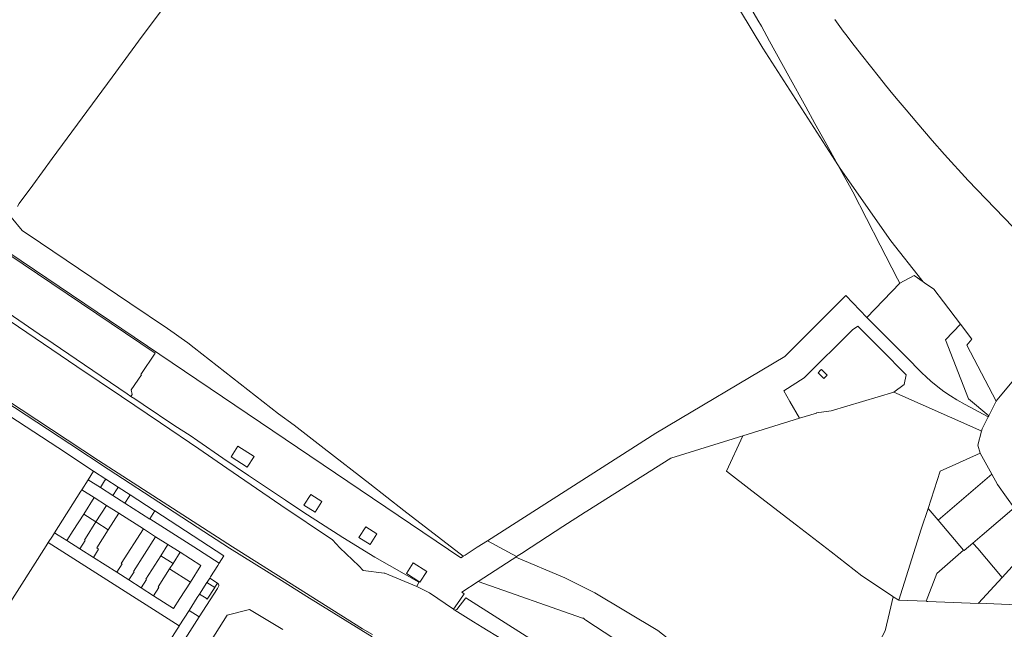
# Model space of a CAD drawing. Header units: metres. Extents: x 151449 to 154753, y 463150 to 465307.
# Tile 42 of 52: x 153547 to 154054, y 464496 to 464810. Entities that reach past the tile are written whole.
import ezdxf

# ---------------------------------------------------------------- set-up
doc = ezdxf.new("R2010")
doc.units = ezdxf.units.M
doc.layers.add('B-PV-KG-GRENS_PERCEEL-G', color=211, linetype='Continuous', lineweight=9)

msp = doc.modelspace()

# ---------------------------------------------------------------- linework, layer by layer
at = {"layer": 'B-PV-KG-GRENS_PERCEEL-G', "flags": 128}
for points in [[(153546.075, 464713.728), (153547.02, 464715.305), (153554.077, 464724.841), (153564.057, 464738.5), (153571.725, 464748.979), (153594.845, 464780.355), (153610.301, 464801.43), (153629.764, 464827.385), (153652.453, 464857.874), (153687.245, 464904.37), (153702.634, 464924.97), (153722.279, 464951.16), (153736.248, 464969.572)], [(153897.522, 464849.333), (153906.806, 464833.549), (153929.802, 464795.337), (153968.271, 464735.23)], [(153909.133, 464840.693), (153909.382, 464840.255), (153918.045, 464825.45), (153922.635, 464817.507), (153927.14, 464809.774), (153928.958, 464806.586), (153933.195, 464798.857), (153943.17, 464780.843), (153951.787, 464765.086), (153956.543, 464756.455), (153961.733, 464747.132), (153968.271, 464735.23)], [(153966.771, 464810.01), (153971.071, 464804.126), (153973.077, 464801.44), (153975.491, 464798.27), (153980.524, 464791.778), (153989.721, 464780.149), (153992.897, 464776.281), (153996.624, 464771.658), (153999.334, 464768.394), (154003.474, 464763.555), (154008.953, 464757.025), (154016.853, 464747.742), (154023.226, 464740.499), (154035.318, 464727.186), (154058.459, 464703.389)], [(153734.798, 464525.015), (153723.993, 464526.441), (153721.796, 464528.771), (153711.999, 464538.095), (153708.259, 464542.157), (153681.636, 464560.116), (153653.824, 464579.151), (153639.443, 464589.027), (153619.654, 464602.376), (153599.686, 464615.965), (153576.628, 464631.469), (153546.618, 464651.881), (153515.181, 464673.132), (153493.669, 464687.857), (153472.096, 464702.225), (153442.738, 464721.98), (153416.413, 464739.937), (153413.44, 464741.945)], [(153968.271, 464735.23), (153968.5, 464734.813), (153976.039, 464721.415), (153990.134, 464693.933), (153999.074, 464676.635)], [(153968.271, 464735.23), (153969.448, 464733.391), (153995.64, 464696.073), (154011.488, 464675.92)], [(153548.506, 464701.387), (153542.805, 464708.268)], [(153548.506, 464701.387), (153557.93, 464695.12), (153603.937, 464664.012), (153623.352, 464650.997), (153626.847, 464648.576), (153630.302, 464646.092), (153633.716, 464643.551), (153637.057, 464640.971), (153680.495, 464607.131)], [(153616.998, 464638.229), (153533.626, 464694.358)], [(153775.578, 464533.744), (153775.218, 464533.513), (153774.376, 464532.974), (153535.115, 464694.387)], [(153999.074, 464676.635), (154000.311, 464674.326)], [(154000.311, 464674.326), (154007.54, 464678.197), (154012.248, 464674.954)], [(154011.488, 464675.92), (154012.248, 464674.954)], [(154012.248, 464674.954), (154012.854, 464674.536)], [(153983.313, 464656.685), (154000.311, 464674.326)], [(154012.854, 464674.536), (154017.73, 464671.177), (154022.634, 464664.761), (154031.371, 464653.292)], [(153602.592, 464617.337), (153580.578, 464632.33), (153560.228, 464646.249), (153560.08, 464646.219), (153541.275, 464659.033), (153534.442, 464663.573), (153530.728, 464666.082), (153529.302, 464666.978), (153528.371, 464667.59)], [(153972.427, 464667.971), (153941.025, 464636.638), (153874.611, 464597.183), (153787.965, 464541.679)], [(153972.427, 464667.971), (153983.313, 464656.685)], [(154049.874, 464613.502), (154050.3, 464614.347), (154061.35, 464627.442), (154070.472, 464638.202), (154097.48, 464666.131)], [(153474.569, 464656.403), (153489.12, 464646.79), (153506.856, 464635.14), (153539.032, 464613.901), (153573.019, 464591.557), (153592.811, 464578.505), (153622.861, 464559.069), (153638.657, 464548.658), (153655.174, 464537.845), (153667.919, 464530.018), (153683.34, 464520.426), (153694.958, 464513.106), (153728.665, 464492.276)], [(153587.821, 464583.035), (153475.813, 464656.81)], [(153983.313, 464656.685), (153993.28, 464646.615), (154003.248, 464636.581), (154011.502, 464628.246), (154013.722, 464626.07), (154016.225, 464623.828), (154019.752, 464620.995), (154022.943, 464618.6), (154026.228, 464616.322), (154029.616, 464614.203), (154033.775, 464611.866), (154045.742, 464605.447)], [(153585.33, 464577.519), (153566.979, 464589.767), (153542.136, 464605.933), (153518.423, 464621.38), (153471.888, 464651.736), (153448.106, 464643.785), (153440.937, 464615.649), (153434.75, 464590.733)], [(153975.902, 464650.294), (153950.935, 464625.572)], [(153975.902, 464650.294), (153978.673, 464652.144)], [(153978.673, 464652.144), (153990.705, 464640.123), (154003.553, 464627.061), (154002.542, 464622.197)], [(154035.493, 464614.719), (154023.743, 464645.077), (154031.371, 464653.292)], [(154031.371, 464653.292), (154037.221, 464645.578), (154034.737, 464642.487), (154049.874, 464613.502)], [(153616.998, 464638.229), (153609.616, 464627.336), (153609.886, 464627.152), (153604.67, 464619.489), (153605.157, 464616.963), (153604.545, 464616.047)], [(153962.9, 464627.029), (153961.15, 464625.237), (153958.172, 464628.144), (153959.657, 464629.667)], [(153959.657, 464629.667), (153959.921, 464629.937)], [(153959.921, 464629.937), (153962.9, 464627.029)], [(153950.935, 464625.572), (153940.484, 464618.839)], [(154002.542, 464622.197), (153997.22, 464618.184)], [(153604.545, 464616.047), (153602.592, 464617.337)], [(153751.701, 464518.196), (153752.689, 464520.425), (153729.956, 464533.308), (153713.614, 464543.318), (153693.054, 464556.671), (153684.082, 464562.675), (153665.098, 464575.34), (153651.878, 464584.241), (153638.866, 464593.172), (153634.975, 464595.859), (153627.191, 464600.938), (153610.762, 464611.87), (153606.573, 464614.708), (153604.545, 464616.047)], [(153940.484, 464618.839), (153943.63, 464613.427)], [(153997.22, 464618.184), (153964.94, 464608.591)], [(154040.835, 464598.778), (153997.22, 464618.184)], [(154035.493, 464614.719), (154046.085, 464605.977)], [(153943.63, 464613.427), (153948.615, 464604.771)], [(154046.085, 464605.977), (154049.874, 464613.502)], [(153680.495, 464607.131), (153688.527, 464601.17)], [(153948.615, 464604.771), (153919.391, 464595.728)], [(153957.271, 464607.528), (153957.271, 464607.449), (153948.615, 464604.771)], [(153964.94, 464608.591), (153957.271, 464607.528)], [(154045.742, 464605.447), (154045.579, 464605.222), (154042.538, 464599.421)], [(154046.085, 464605.977), (154045.742, 464605.447)], [(153688.527, 464601.17), (153704.008, 464589.165), (153727.472, 464570.99), (153745.011, 464557.297), (153775.578, 464533.744)], [(154040.835, 464598.778), (154042.253, 464598.208)], [(154042.538, 464599.421), (154042.253, 464598.208)], [(153919.391, 464595.728), (153882.295, 464584.25), (153839.089, 464556.991), (153838.309, 464556.452)], [(153996.814, 464512.911), (153996.374, 464513.186), (153980.685, 464523.722), (153964.882, 464536.044), (153946.999, 464549.744), (153924.126, 464567.451), (153910.996, 464577.561), (153919.391, 464595.728)], [(154042.253, 464598.208), (154040.408, 464590.995), (154041.583, 464586.75)], [(154029.025, 464581.116), (154041.583, 464586.75)], [(154041.583, 464586.75), (154047.574, 464575.978)], [(153587.821, 464583.035), (153656.733, 464538.518)], [(154021.031, 464577.53), (154029.025, 464581.116)], [(153585.33, 464577.519), (153582.503, 464573.074)], [(153591.568, 464573.464), (153585.33, 464577.519)], [(153591.568, 464573.464), (153590.955, 464572.499), (153588.789, 464569.092)], [(153597.932, 464569.328), (153591.568, 464573.464)], [(154021.031, 464577.53), (154014.732, 464558.294)], [(154047.574, 464575.978), (154019.879, 464552.282)], [(154047.574, 464575.978), (154050.481, 464570.751), (154055.159, 464564.159), (154059.073, 464558.672)], [(153582.503, 464573.074), (153579.288, 464568.017)], [(153588.789, 464569.092), (153582.503, 464573.074)], [(153595.169, 464565.009), (153588.789, 464569.092)], [(153595.169, 464565.009), (153597.356, 464568.427), (153597.932, 464569.328)], [(153604.106, 464565.315), (153597.932, 464569.328)], [(153578.775, 464567.21), (153565.215, 464545.882)], [(153579.288, 464568.017), (153578.775, 464567.21)], [(153579.288, 464568.017), (153585.638, 464563.968)], [(153580.209, 464555.453), (153585.638, 464563.968)], [(153585.638, 464563.968), (153591.953, 464559.941)], [(153601.393, 464561.044), (153595.191, 464564.995), (153595.169, 464565.009)], [(153601.393, 464561.044), (153603.572, 464564.474), (153604.106, 464565.315)], [(153616.389, 464557.332), (153604.106, 464565.315)], [(153586.524, 464551.426), (153591.953, 464559.941)], [(153591.953, 464559.941), (153598.269, 464555.915)], [(153614.158, 464552.918), (153601.393, 464561.044)], [(154014.732, 464558.294), (154011.241, 464547.634), (153999.64, 464511.149)], [(154019.879, 464552.282), (154014.732, 464558.294)], [(154059.073, 464558.672), (154042.523, 464544.561)], [(153574.768, 464546.919), (153580.209, 464555.453)], [(153580.209, 464555.453), (153586.524, 464551.426)], [(153592.84, 464547.4), (153598.269, 464555.915)], [(153598.269, 464555.915), (153610.917, 464547.851)], [(153616.749, 464557.098), (153614.192, 464552.972)], [(153616.749, 464557.098), (153616.389, 464557.332)], [(153652.369, 464533.948), (153616.749, 464557.098)], [(153838.309, 464556.452), (153826.764, 464548.974)], [(153581.083, 464542.892), (153586.524, 464551.426)], [(153586.524, 464551.426), (153592.84, 464547.4)], [(153614.192, 464552.972), (153614.158, 464552.918)], [(153649.955, 464530.144), (153636.827, 464538.531), (153614.192, 464552.972)], [(153826.764, 464548.974), (153806.577, 464535.899)], [(154033.004, 464536.953), (154019.879, 464552.282)], [(153564.074, 464544.088), (153561.998, 464540.823)], [(153565.215, 464545.882), (153564.074, 464544.088)], [(153565.215, 464545.882), (153567.1, 464544.681)], [(153571.539, 464541.854), (153567.1, 464544.681)], [(153574.768, 464546.919), (153571.539, 464541.854)], [(153581.083, 464542.892), (153580.572, 464542.091)], [(153586.889, 464538.066), (153592.84, 464547.4)], [(153599.538, 464530.004), (153610.917, 464547.851)], [(153605.854, 464525.979), (153617.232, 464543.824)], [(153610.917, 464547.851), (153617.232, 464543.824)], [(153617.232, 464543.824), (153623.548, 464539.797)], [(154037.829, 464540.555), (154042.523, 464544.561)], [(153560.854, 464539.024), (153540.329, 464506.744)], [(153561.998, 464540.823), (153560.854, 464539.024)], [(153561.998, 464540.823), (153590.209, 464522.829), (153629.369, 464497.896)], [(153578.241, 464537.586), (153571.539, 464541.854)], [(153578.241, 464537.586), (153580.905, 464541.879)], [(153580.905, 464541.879), (153580.572, 464542.091)], [(153587.848, 464537.454), (153586.889, 464538.066)], [(153619.866, 464534.022), (153623.548, 464539.797)], [(153623.548, 464539.797), (153629.864, 464535.771)], [(153656.733, 464538.518), (153723.691, 464496.358), (153728.874, 464493.394)], [(153782.777, 464538.355), (153776.512, 464534.342)], [(153787.965, 464541.679), (153782.777, 464538.355)], [(153787.965, 464541.679), (153803.028, 464533.6)], [(154033.258, 464536.655), (154037.829, 464540.555)], [(154037.829, 464540.555), (154038.035, 464540.276), (154040.292, 464537.701)], [(154052.974, 464522.888), (154066.872, 464538.124), (154070.706, 464542.42)], [(153585.166, 464533.174), (153578.241, 464537.586)], [(153587.848, 464537.454), (153585.166, 464533.174)], [(153597.238, 464525.486), (153585.166, 464533.174)], [(153612.171, 464521.953), (153619.866, 464534.022)], [(153619.866, 464534.022), (153626.181, 464529.995)], [(153626.181, 464529.995), (153629.864, 464535.771)], [(153629.864, 464535.771), (153640.53, 464528.97)], [(153649.955, 464530.144), (153649.983, 464530.188), (153652.369, 464533.948)], [(153776.512, 464534.342), (153775.578, 464533.744)], [(153802.533, 464533.279), (153800.794, 464532.152)], [(153803.028, 464533.6), (153802.533, 464533.279)], [(153802.533, 464533.279), (153827.896, 464522.627), (153843.297, 464514.926), (153875.684, 464495.449), (153895.048, 464480.274), (153915.332, 464461.34), (153933.853, 464444.097), (153926.701, 464437.402), (153929.384, 464434.783), (153938.351, 464425.936), (153946.345, 464435.789), (153948.569, 464433.744)], [(153806.577, 464535.899), (153806.312, 464535.728), (153803.028, 464533.6)], [(154033.004, 464536.953), (154019.22, 464524.809)], [(154033.258, 464536.655), (154033.004, 464536.953)], [(154040.292, 464537.701), (154052.974, 464522.888)], [(153597.238, 464525.486), (153599.928, 464529.768)], [(153599.928, 464529.768), (153599.538, 464530.004)], [(153624.434, 464527.255), (153626.181, 464529.995)], [(153635.101, 464520.454), (153640.53, 464528.97)], [(153645.04, 464522.463), (153645.505, 464523.192), (153649.165, 464528.911)], [(153649.165, 464528.911), (153649.955, 464530.144)], [(153800.794, 464532.152), (153783.148, 464520.713)], [(153603.44, 464521.536), (153597.238, 464525.486)], [(153603.44, 464521.536), (153606.126, 464525.802)], [(153606.126, 464525.802), (153605.854, 464525.979)], [(153618.487, 464517.927), (153624.434, 464527.255)], [(153624.434, 464527.255), (153635.101, 464520.454)], [(153751.701, 464518.196), (153735.123, 464524.972), (153734.798, 464525.015)], [(154013.727, 464510.551), (154019.22, 464524.809)], [(154040.783, 464509.523), (154052.974, 464522.888)], [(153609.821, 464517.472), (153603.44, 464521.536)], [(153609.821, 464517.472), (153612.514, 464521.727)], [(153612.514, 464521.727), (153612.171, 464521.953)], [(153616.202, 464513.408), (153618.899, 464517.665)], [(153618.899, 464517.665), (153618.487, 464517.927)], [(153629.66, 464511.921), (153635.101, 464520.454)], [(153649.559, 464518.174), (153649, 464517.177), (153639.684, 464502.578)], [(153639.812, 464514.266), (153643.662, 464520.304)], [(153639.812, 464514.266), (153643.162, 464512.1), (153643.75, 464511.721), (153647.622, 464517.725)], [(153643.662, 464520.304), (153643.749, 464520.44)], [(153643.662, 464520.304), (153647.622, 464517.725)], [(153643.749, 464520.44), (153644.058, 464520.924)], [(153644.058, 464520.924), (153645.04, 464522.463)], [(153649.022, 464519.896), (153645.04, 464522.463)], [(153647.622, 464517.725), (153647.721, 464517.879)], [(153647.721, 464517.879), (153649.022, 464519.896)], [(153649.022, 464519.896), (153649.236, 464519.758)], [(153649.236, 464519.758), (153649.451, 464519.556), (153649.61, 464519.308), (153649.704, 464519.028), (153649.727, 464518.735), (153649.678, 464518.444), (153649.559, 464518.174)], [(153770.591, 464506.443), (153758.15, 464514.847), (153751.701, 464518.196)], [(153783.148, 464520.713), (153774.803, 464515.304)], [(153783.148, 464520.713), (153836.96, 464501.88)], [(153616.202, 464513.408), (153609.821, 464517.472)], [(153626.487, 464506.857), (153616.202, 464513.408)], [(153634.458, 464505.872), (153638.681, 464512.493)], [(153638.681, 464512.493), (153639.812, 464514.266)], [(153774.803, 464515.304), (153776.024, 464514.445), (153773.757, 464511.183)], [(153996.814, 464512.911), (153994.963, 464504.851), (153992.713, 464495.394), (153986.72, 464484.095), (153978.722, 464469.184), (153966.58, 464457.78), (153959.665, 464448.603), (153953.09, 464439.784), (153950.612, 464436.473), (153948.569, 464433.744)], [(153999.64, 464511.149), (153996.814, 464512.911)], [(153626.487, 464506.857), (153629.66, 464511.921)], [(153773.757, 464511.183), (153770.591, 464506.443)], [(153771.204, 464506.042), (153772.194, 464506.392), (153776.914, 464512.354), (153842.713, 464470.464), (153854.516, 464459.701)], [(153999.64, 464511.149), (154013.727, 464510.551)], [(154013.727, 464510.551), (154014.127, 464510.534)], [(154014.127, 464510.534), (154014.673, 464510.511)], [(154014.673, 464510.511), (154040.677, 464509.407), (154040.783, 464509.523)], [(154092.151, 464507.432), (154040.783, 464509.523)], [(153639.684, 464502.578), (153623.704, 464477.538)], [(153629.369, 464497.896), (153634.458, 464505.872)], [(153639.684, 464502.578), (153634.458, 464505.872)], [(153682.682, 464496.114), (153665.52, 464506.41), (153653.959, 464503.416), (153641.67, 464483.873)], [(153770.884, 464506.245), (153770.591, 464506.443)], [(153770.884, 464506.245), (153771.204, 464506.042)], [(153771.204, 464506.042), (153771.242, 464506.018)], [(153771.242, 464506.018), (153780.756, 464500), (153785.317, 464497.231), (153795.456, 464491.013)], [(153629.296, 464497.781), (153628.255, 464496.154)], [(153629.296, 464497.781), (153629.369, 464497.896)], [(153837.395, 464501.837), (153836.96, 464501.88)], [(153838.63, 464500.81), (153838.195, 464501.123), (153837.783, 464501.466), (153837.395, 464501.837)], [(153838.63, 464500.81), (153853.037, 464491.359), (153858.399, 464486.103), (153863.567, 464483.666), (153868.832, 464482.939), (153871.811, 464482.03), (153874.418, 464480.743), (153886.331, 464469.591), (153899.244, 464457.096), (153907.255, 464449.396), (153916.551, 464439.799), (153928.598, 464426.607), (153936.078, 464417.062)], [(153628.255, 464496.154), (153624.68, 464490.567)]]:
    msp.add_lwpolyline(points, dxfattribs=at)
for points in [[(153656.073, 464584.912), (153659.56, 464590.388), (153667.878, 464585.113), (153664.387, 464579.619)], [(153693.56, 464560.08), (153697.07, 464565.543), (153702.795, 464561.891), (153699.312, 464556.411)], [(153721.89, 464543.448), (153727.623, 464539.797), (153731.116, 464545.273), (153725.387, 464548.931)], [(153746.257, 464524.931), (153749.785, 464530.379), (153756.74, 464525.871), (153753.216, 464520.43)]]:
    msp.add_lwpolyline(points, close=True, dxfattribs=at)

doc.saveas('drawing.dxf')
